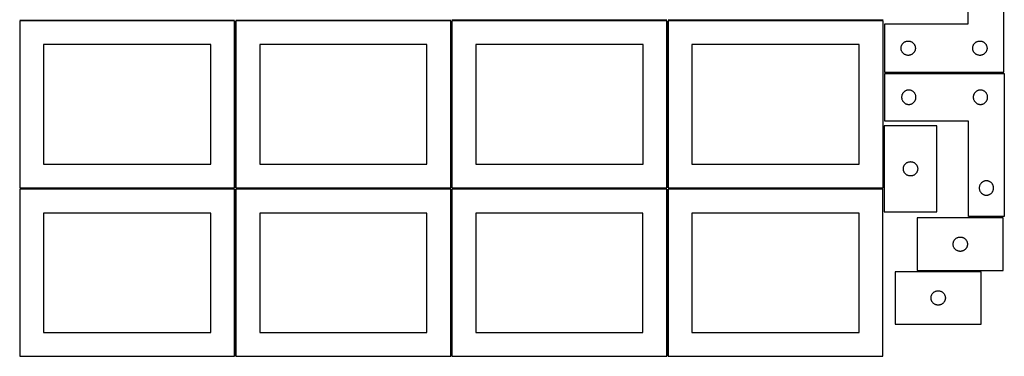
# Model space of a CAD drawing. Header units: millimetres. Extents: x 7 to 1243, y 7 to 2493.
# Tile 1 of 20: x 7 to 1243, y 7 to 429. Entities that reach past the tile are written whole.
import ezdxf

# ---------------------------------------------------------------- set-up
doc = ezdxf.new("R2010")
doc.units = ezdxf.units.MM
doc.layers.add('COMMON', color=5, linetype='CONTINUOUS', true_color=0x0000ff)
doc.layers.add('CUT', color=7, linetype='CONTINUOUS', true_color=0x000000)

msp = doc.modelspace()

# ---------------------------------------------------------------- linework, layer by layer
at = {"layer": 'COMMON'}
for p, q in [((6.541899, 428.791931), (276.541899, 428.791931)), ((277.291899, 428.041931), (277.291899, 218.041931)), ((278.0419, 428.791931), (548.0419, 428.791931)), ((548.7919, 428.041931), (548.7919, 218.041931)), ((819.541901, 428.791932), (549.541901, 428.791932)), ((820.291901, 428.041931), (820.291901, 218.041931)), ((1091.041902, 428.791932), (821.041902, 428.791932)), ((6.541899, 217.29193), (276.520965, 217.29193)), ((277.270965, 216.54193), (277.270965, 6.54193)), ((278.0419, 217.29193), (548.020966, 217.29193)), ((548.770966, 216.54193), (548.770966, 6.54193)), ((549.541901, 217.29193), (819.520967, 217.29193)), ((820.270967, 216.54193), (820.270967, 6.54193)), ((821.041902, 217.29193), (1091.020968, 217.29193))]:
    msp.add_line(p, q, dxfattribs=at)
at = {"layer": 'CUT'}
for p, q in [((1197.708853, 543.542848), (1197.708853, 423.542848)), ((1242.708853, 363.542848), (1242.708853, 543.542848)), ((276.541899, 428.041931), (6.541899, 428.041931)), ((6.541899, 428.041931), (6.541899, 218.041931)), ((276.541899, 218.041931), (276.541899, 428.041931)), ((548.0419, 428.041931), (278.0419, 428.041931)), ((278.0419, 428.041931), (278.0419, 218.041931)), ((548.0419, 218.041931), (548.0419, 428.041931)), ((819.541901, 428.041931), (549.541901, 428.041931)), ((549.541901, 428.041931), (549.541901, 218.041931)), ((819.541901, 218.041931), (819.541901, 428.041931)), ((1091.041902, 428.041931), (821.041902, 428.041931)), ((821.041902, 428.041931), (821.041902, 218.041931)), ((1091.041902, 218.041931), (1091.041902, 428.041931)), ((1197.708853, 423.542848), (1092.708853, 423.542848)), ((1092.708853, 423.542848), (1092.708853, 363.542848)), ((246.541899, 398.041931), (36.541899, 398.041931)), ((36.541899, 398.041931), (36.541899, 248.041931)), ((246.541899, 248.041931), (246.541899, 398.041931)), ((518.0419, 398.041931), (308.0419, 398.041931)), ((308.0419, 398.041931), (308.0419, 248.041931)), ((518.0419, 248.041931), (518.0419, 398.041931)), ((789.541901, 398.041931), (579.541901, 398.041931)), ((579.541901, 398.041931), (579.541901, 248.041931)), ((789.541901, 248.041931), (789.541901, 398.041931)), ((1061.041902, 398.041931), (851.041902, 398.041931)), ((851.041902, 398.041931), (851.041902, 248.041931)), ((1061.041902, 248.041931), (1061.041902, 398.041931)), ((1113.881786, 395.298661), (1114.015521, 395.87222)), ((1114.015521, 395.87222), (1114.186482, 396.435803)), ((1114.186482, 396.435803), (1114.393937, 396.986999)), ((1114.393937, 396.986999), (1114.636998, 397.523446)), ((1114.636998, 397.523446), (1114.914624, 398.042848)), ((1114.914624, 398.042848), (1115.225627, 398.54298)), ((1115.225627, 398.54298), (1115.568673, 399.021701)), ((1115.568673, 399.021701), (1115.942295, 399.476961)), ((1115.942295, 399.476961), (1116.344892, 399.906809)), ((1116.344892, 399.906809), (1116.774741, 400.309407)), ((1116.774741, 400.309407), (1117.23, 400.683028)), ((1117.23, 400.683028), (1117.708721, 401.026075)), ((1117.708721, 401.026075), (1118.208853, 401.337077)), ((1118.208853, 401.337077), (1118.728255, 401.614703)), ((1118.728255, 401.614703), (1119.264702, 401.857764)), ((1119.264702, 401.857764), (1119.815898, 402.065219)), ((1119.815898, 402.065219), (1120.379482, 402.236181)), ((1120.379482, 402.236181), (1120.95304, 402.369916)), ((1120.95304, 402.369916), (1121.534117, 402.465852)), ((1121.534117, 402.465852), (1122.120225, 402.523579)), ((1122.120225, 402.523579), (1122.708853, 402.542848)), ((1122.708853, 402.542848), (1123.297481, 402.523579)), ((1123.297481, 402.523579), (1123.883589, 402.465852)), ((1123.883589, 402.465852), (1124.464666, 402.369916)), ((1124.464666, 402.369916), (1125.038224, 402.236181)), ((1125.038224, 402.236181), (1125.601808, 402.065219)), ((1125.601808, 402.065219), (1126.153004, 401.857764)), ((1126.153004, 401.857764), (1126.689451, 401.614703)), ((1126.689451, 401.614703), (1127.208853, 401.337077)), ((1127.208853, 401.337077), (1127.708985, 401.026075)), ((1127.708985, 401.026075), (1128.187706, 400.683028)), ((1128.187706, 400.683028), (1128.642965, 400.309407)), ((1128.642965, 400.309407), (1129.072814, 399.906809)), ((1129.072814, 399.906809), (1129.475411, 399.476961)), ((1129.475411, 399.476961), (1129.849033, 399.021701)), ((1129.849033, 399.021701), (1130.19208, 398.54298)), ((1130.19208, 398.54298), (1130.503082, 398.042848)), ((1130.503082, 398.042848), (1130.780708, 397.523446)), ((1130.780708, 397.523446), (1131.023769, 396.986999)), ((1131.023769, 396.986999), (1131.231224, 396.435803)), ((1131.231224, 396.435803), (1131.402186, 395.87222)), ((1131.402186, 395.87222), (1131.535921, 395.298661)), ((1203.881786, 395.298661), (1204.015521, 395.87222)), ((1204.015521, 395.87222), (1204.186482, 396.435803)), ((1204.186482, 396.435803), (1204.393937, 396.986999)), ((1204.393937, 396.986999), (1204.636998, 397.523446)), ((1204.636998, 397.523446), (1204.914624, 398.042848)), ((1204.914624, 398.042848), (1205.225627, 398.54298)), ((1205.225627, 398.54298), (1205.568673, 399.021701)), ((1205.568673, 399.021701), (1205.942295, 399.476961)), ((1205.942295, 399.476961), (1206.344892, 399.906809)), ((1206.344892, 399.906809), (1206.774741, 400.309407)), ((1206.774741, 400.309407), (1207.23, 400.683028)), ((1207.23, 400.683028), (1207.708721, 401.026075)), ((1207.708721, 401.026075), (1208.208853, 401.337077)), ((1208.208853, 401.337077), (1208.728255, 401.614703)), ((1208.728255, 401.614703), (1209.264702, 401.857764)), ((1209.264702, 401.857764), (1209.815898, 402.065219)), ((1209.815898, 402.065219), (1210.379482, 402.236181)), ((1210.379482, 402.236181), (1210.95304, 402.369916)), ((1210.95304, 402.369916), (1211.534117, 402.465852)), ((1211.534117, 402.465852), (1212.120225, 402.523579)), ((1212.120225, 402.523579), (1212.708853, 402.542848)), ((1212.708853, 402.542848), (1213.297481, 402.523579)), ((1213.297481, 402.523579), (1213.883589, 402.465852)), ((1213.883589, 402.465852), (1214.464666, 402.369916)), ((1214.464666, 402.369916), (1215.038224, 402.236181)), ((1215.038224, 402.236181), (1215.601808, 402.065219)), ((1215.601808, 402.065219), (1216.153004, 401.857764)), ((1216.153004, 401.857764), (1216.689451, 401.614703)), ((1216.689451, 401.614703), (1217.208853, 401.337077)), ((1217.208853, 401.337077), (1217.708985, 401.026075)), ((1217.708985, 401.026075), (1218.187706, 400.683028)), ((1218.187706, 400.683028), (1218.642965, 400.309407)), ((1218.642965, 400.309407), (1219.072814, 399.906809)), ((1219.072814, 399.906809), (1219.475411, 399.476961)), ((1219.475411, 399.476961), (1219.849033, 399.021701)), ((1219.849033, 399.021701), (1220.19208, 398.54298)), ((1220.19208, 398.54298), (1220.503082, 398.042848)), ((1220.503082, 398.042848), (1220.780708, 397.523446)), ((1220.780708, 397.523446), (1221.023769, 396.986999)), ((1221.023769, 396.986999), (1221.231224, 396.435803)), ((1221.231224, 396.435803), (1221.402186, 395.87222)), ((1221.402186, 395.87222), (1221.535921, 395.298661)), ((1113.708853, 393.542848), (1113.728123, 394.131476)), ((1113.728123, 392.95422), (1113.708853, 393.542848)), ((1113.728123, 394.131476), (1113.785849, 394.717584)), ((1113.785849, 392.368113), (1113.728123, 392.95422)), ((1113.785849, 394.717584), (1113.881786, 395.298661)), ((1113.881786, 391.787035), (1113.785849, 392.368113)), ((1114.015521, 391.213477), (1113.881786, 391.787035)), ((1114.186482, 390.649893), (1114.015521, 391.213477)), ((1114.393937, 390.098697), (1114.186482, 390.649893)), ((1114.636998, 389.56225), (1114.393937, 390.098697)), ((1114.914624, 389.042848), (1114.636998, 389.56225)), ((1115.225627, 388.542716), (1114.914624, 389.042848)), ((1115.568673, 388.063995), (1115.225627, 388.542716)), ((1115.942295, 387.608736), (1115.568673, 388.063995)), ((1116.344892, 387.178887), (1115.942295, 387.608736)), ((1116.774741, 386.77629), (1116.344892, 387.178887)), ((1117.23, 386.402668), (1116.774741, 386.77629)), ((1117.708721, 386.059622), (1117.23, 386.402668)), ((1118.208853, 385.74862), (1117.708721, 386.059622)), ((1118.728255, 385.470994), (1118.208853, 385.74862)), ((1119.264702, 385.227932), (1118.728255, 385.470994)), ((1119.815898, 385.020477), (1119.264702, 385.227932)), ((1120.379482, 384.849516), (1119.815898, 385.020477)), ((1120.95304, 384.715781), (1120.379482, 384.849516)), ((1121.534117, 384.619845), (1120.95304, 384.715781)), ((1122.120225, 384.562118), (1121.534117, 384.619845)), ((1122.708853, 384.542848), (1122.120225, 384.562118)), ((1123.297481, 384.562118), (1122.708853, 384.542848)), ((1123.883589, 384.619845), (1123.297481, 384.562118)), ((1124.464666, 384.715781), (1123.883589, 384.619845)), ((1125.038224, 384.849516), (1124.464666, 384.715781)), ((1125.601808, 385.020477), (1125.038224, 384.849516)), ((1126.153004, 385.227932), (1125.601808, 385.020477)), ((1126.689451, 385.470994), (1126.153004, 385.227932)), ((1127.208853, 385.74862), (1126.689451, 385.470994)), ((1127.708985, 386.059622), (1127.208853, 385.74862)), ((1128.187706, 386.402668), (1127.708985, 386.059622)), ((1128.642965, 386.77629), (1128.187706, 386.402668)), ((1129.072814, 387.178887), (1128.642965, 386.77629)), ((1129.475411, 387.608736), (1129.072814, 387.178887)), ((1129.849033, 388.063995), (1129.475411, 387.608736)), ((1130.19208, 388.542716), (1129.849033, 388.063995)), ((1130.503082, 389.042848), (1130.19208, 388.542716)), ((1130.780708, 389.56225), (1130.503082, 389.042848)), ((1131.023769, 390.098697), (1130.780708, 389.56225)), ((1131.231224, 390.649893), (1131.023769, 390.098697)), ((1131.402186, 391.213477), (1131.231224, 390.649893)), ((1131.535921, 391.787035), (1131.402186, 391.213477)), ((1131.535921, 395.298661), (1131.631857, 394.717584)), ((1131.631857, 392.368113), (1131.535921, 391.787035)), ((1131.631857, 394.717584), (1131.689583, 394.131476)), ((1131.689583, 392.95422), (1131.631857, 392.368113)), ((1131.689583, 394.131476), (1131.708853, 393.542848)), ((1131.708853, 393.542848), (1131.689583, 392.95422)), ((1203.708853, 393.542848), (1203.728123, 394.131476)), ((1203.728123, 392.95422), (1203.708853, 393.542848)), ((1203.728123, 394.131476), (1203.785849, 394.717584)), ((1203.785849, 392.368113), (1203.728123, 392.95422)), ((1203.785849, 394.717584), (1203.881786, 395.298661)), ((1203.881786, 391.787035), (1203.785849, 392.368113)), ((1204.015521, 391.213477), (1203.881786, 391.787035)), ((1204.186482, 390.649893), (1204.015521, 391.213477)), ((1204.393937, 390.098697), (1204.186482, 390.649893)), ((1204.636998, 389.56225), (1204.393937, 390.098697)), ((1204.914624, 389.042848), (1204.636998, 389.56225)), ((1205.225627, 388.542716), (1204.914624, 389.042848)), ((1205.568673, 388.063995), (1205.225627, 388.542716)), ((1205.942295, 387.608736), (1205.568673, 388.063995)), ((1206.344892, 387.178887), (1205.942295, 387.608736)), ((1206.774741, 386.77629), (1206.344892, 387.178887)), ((1207.23, 386.402668), (1206.774741, 386.77629)), ((1207.708721, 386.059622), (1207.23, 386.402668)), ((1208.208853, 385.74862), (1207.708721, 386.059622)), ((1208.728255, 385.470994), (1208.208853, 385.74862)), ((1209.264702, 385.227932), (1208.728255, 385.470994)), ((1209.815898, 385.020477), (1209.264702, 385.227932)), ((1210.379482, 384.849516), (1209.815898, 385.020477)), ((1210.95304, 384.715781), (1210.379482, 384.849516)), ((1211.534117, 384.619845), (1210.95304, 384.715781)), ((1212.120225, 384.562118), (1211.534117, 384.619845)), ((1212.708853, 384.542848), (1212.120225, 384.562118)), ((1213.297481, 384.562118), (1212.708853, 384.542848)), ((1213.883589, 384.619845), (1213.297481, 384.562118)), ((1214.464666, 384.715781), (1213.883589, 384.619845)), ((1215.038224, 384.849516), (1214.464666, 384.715781)), ((1215.601808, 385.020477), (1215.038224, 384.849516)), ((1216.153004, 385.227932), (1215.601808, 385.020477)), ((1216.689451, 385.470994), (1216.153004, 385.227932)), ((1217.208853, 385.74862), (1216.689451, 385.470994)), ((1217.708985, 386.059622), (1217.208853, 385.74862)), ((1218.187706, 386.402668), (1217.708985, 386.059622)), ((1218.642965, 386.77629), (1218.187706, 386.402668)), ((1219.072814, 387.178887), (1218.642965, 386.77629)), ((1219.475411, 387.608736), (1219.072814, 387.178887)), ((1219.849033, 388.063995), (1219.475411, 387.608736)), ((1220.19208, 388.542716), (1219.849033, 388.063995)), ((1220.503082, 389.042848), (1220.19208, 388.542716)), ((1220.780708, 389.56225), (1220.503082, 389.042848)), ((1221.023769, 390.098697), (1220.780708, 389.56225)), ((1221.231224, 390.649893), (1221.023769, 390.098697)), ((1221.402186, 391.213477), (1221.231224, 390.649893)), ((1221.535921, 391.787035), (1221.402186, 391.213477)), ((1221.535921, 395.298661), (1221.631857, 394.717584)), ((1221.631857, 392.368113), (1221.535921, 391.787035)), ((1221.631857, 394.717584), (1221.689583, 394.131476)), ((1221.689583, 392.95422), (1221.631857, 392.368113)), ((1221.689583, 394.131476), (1221.708853, 393.542848)), ((1221.708853, 393.542848), (1221.689583, 392.95422)), ((1092.708853, 363.542848), (1242.708853, 363.542848)), ((1093.409924, 301.946997), (1093.409924, 361.946997)), ((1093.409924, 361.946997), (1243.409924, 361.946997)), ((1243.409924, 361.946997), (1243.409924, 181.946997)), ((1114.716592, 334.276369), (1114.582856, 333.70281)), ((1114.887553, 334.839953), (1114.716592, 334.276369)), ((1115.095008, 335.391148), (1114.887553, 334.839953)), ((1115.338069, 335.927596), (1115.095008, 335.391148)), ((1115.615695, 336.446997), (1115.338069, 335.927596)), ((1115.926697, 336.94713), (1115.615695, 336.446997)), ((1116.269744, 337.42585), (1115.926697, 336.94713)), ((1116.643366, 337.88111), (1116.269744, 337.42585)), ((1117.045963, 338.310958), (1116.643366, 337.88111)), ((1117.475812, 338.713556), (1117.045963, 338.310958)), ((1117.931071, 339.087177), (1117.475812, 338.713556)), ((1118.409792, 339.430224), (1117.931071, 339.087177)), ((1118.909924, 339.741226), (1118.409792, 339.430224)), ((1119.429326, 340.018852), (1118.909924, 339.741226)), ((1119.965773, 340.261913), (1119.429326, 340.018852)), ((1120.516969, 340.469369), (1119.965773, 340.261913)), ((1121.080553, 340.64033), (1120.516969, 340.469369)), ((1121.654111, 340.774065), (1121.080553, 340.64033)), ((1122.235188, 340.870001), (1121.654111, 340.774065)), ((1122.821296, 340.927728), (1122.235188, 340.870001)), ((1123.409924, 340.946997), (1122.821296, 340.927728)), ((1123.998552, 340.927728), (1123.409924, 340.946997)), ((1124.58466, 340.870001), (1123.998552, 340.927728)), ((1125.165737, 340.774065), (1124.58466, 340.870001)), ((1125.739295, 340.64033), (1125.165737, 340.774065)), ((1126.302879, 340.469369), (1125.739295, 340.64033)), ((1126.854075, 340.261913), (1126.302879, 340.469369)), ((1127.390522, 340.018852), (1126.854075, 340.261913)), ((1127.909924, 339.741226), (1127.390522, 340.018852)), ((1128.410056, 339.430224), (1127.909924, 339.741226)), ((1128.888777, 339.087177), (1128.410056, 339.430224)), ((1129.344036, 338.713556), (1128.888777, 339.087177)), ((1129.773885, 338.310958), (1129.344036, 338.713556)), ((1130.176482, 337.88111), (1129.773885, 338.310958)), ((1130.550104, 337.42585), (1130.176482, 337.88111)), ((1130.893151, 336.94713), (1130.550104, 337.42585)), ((1131.204153, 336.446997), (1130.893151, 336.94713)), ((1131.481779, 335.927596), (1131.204153, 336.446997)), ((1131.72484, 335.391148), (1131.481779, 335.927596)), ((1131.932295, 334.839953), (1131.72484, 335.391148)), ((1132.103256, 334.276369), (1131.932295, 334.839953)), ((1132.236992, 333.70281), (1132.103256, 334.276369)), ((1204.716592, 334.276369), (1204.582856, 333.70281)), ((1204.887553, 334.839953), (1204.716592, 334.276369)), ((1205.095008, 335.391148), (1204.887553, 334.839953)), ((1205.338069, 335.927596), (1205.095008, 335.391148)), ((1205.615695, 336.446997), (1205.338069, 335.927596)), ((1205.926697, 336.94713), (1205.615695, 336.446997)), ((1206.269744, 337.42585), (1205.926697, 336.94713)), ((1206.643366, 337.88111), (1206.269744, 337.42585)), ((1207.045963, 338.310958), (1206.643366, 337.88111)), ((1207.475812, 338.713556), (1207.045963, 338.310958)), ((1207.931071, 339.087177), (1207.475812, 338.713556)), ((1208.409792, 339.430224), (1207.931071, 339.087177)), ((1208.909924, 339.741226), (1208.409792, 339.430224)), ((1209.429326, 340.018852), (1208.909924, 339.741226)), ((1209.965773, 340.261913), (1209.429326, 340.018852)), ((1210.516969, 340.469369), (1209.965773, 340.261913)), ((1211.080553, 340.64033), (1210.516969, 340.469369)), ((1211.654111, 340.774065), (1211.080553, 340.64033)), ((1212.235188, 340.870001), (1211.654111, 340.774065)), ((1212.821296, 340.927728), (1212.235188, 340.870001)), ((1213.409924, 340.946997), (1212.821296, 340.927728)), ((1213.998552, 340.927728), (1213.409924, 340.946997)), ((1214.58466, 340.870001), (1213.998552, 340.927728)), ((1215.165737, 340.774065), (1214.58466, 340.870001)), ((1215.739295, 340.64033), (1215.165737, 340.774065)), ((1216.302879, 340.469369), (1215.739295, 340.64033)), ((1216.854075, 340.261913), (1216.302879, 340.469369)), ((1217.390522, 340.018852), (1216.854075, 340.261913)), ((1217.909924, 339.741226), (1217.390522, 340.018852)), ((1218.410056, 339.430224), (1217.909924, 339.741226)), ((1218.888777, 339.087177), (1218.410056, 339.430224)), ((1219.344036, 338.713556), (1218.888777, 339.087177)), ((1219.773885, 338.310958), (1219.344036, 338.713556)), ((1220.176482, 337.88111), (1219.773885, 338.310958)), ((1220.550104, 337.42585), (1220.176482, 337.88111)), ((1220.893151, 336.94713), (1220.550104, 337.42585)), ((1221.204153, 336.446997), (1220.893151, 336.94713)), ((1221.481779, 335.927596), (1221.204153, 336.446997)), ((1221.72484, 335.391148), (1221.481779, 335.927596)), ((1221.932295, 334.839953), (1221.72484, 335.391148)), ((1222.103256, 334.276369), (1221.932295, 334.839953)), ((1222.236992, 333.70281), (1222.103256, 334.276369)), ((1114.429194, 332.535626), (1114.409924, 331.946997)), ((1114.409924, 331.946997), (1114.429194, 331.358369)), ((1114.48692, 333.121733), (1114.429194, 332.535626)), ((1114.429194, 331.358369), (1114.48692, 330.772262)), ((1114.582856, 333.70281), (1114.48692, 333.121733)), ((1114.48692, 330.772262), (1114.582856, 330.191185)), ((1114.582856, 330.191185), (1114.716592, 329.617626)), ((1114.716592, 329.617626), (1114.887553, 329.054042)), ((1114.887553, 329.054042), (1115.095008, 328.502847)), ((1115.095008, 328.502847), (1115.338069, 327.966399)), ((1115.338069, 327.966399), (1115.615695, 327.446997)), ((1115.615695, 327.446997), (1115.926697, 326.946865)), ((1115.926697, 326.946865), (1116.269744, 326.468145)), ((1116.269744, 326.468145), (1116.643366, 326.012885)), ((1116.643366, 326.012885), (1117.045963, 325.583036)), ((1117.045963, 325.583036), (1117.475812, 325.180439)), ((1117.475812, 325.180439), (1117.931071, 324.806817)), ((1117.931071, 324.806817), (1118.409792, 324.463771)), ((1118.409792, 324.463771), (1118.909924, 324.152769)), ((1118.909924, 324.152769), (1119.429326, 323.875143)), ((1119.429326, 323.875143), (1119.965773, 323.632082)), ((1119.965773, 323.632082), (1120.516969, 323.424626)), ((1120.516969, 323.424626), (1121.080553, 323.253665)), ((1121.080553, 323.253665), (1121.654111, 323.11993)), ((1121.654111, 323.11993), (1122.235188, 323.023994)), ((1122.235188, 323.023994), (1122.821296, 322.966267)), ((1122.821296, 322.966267), (1123.409924, 322.946997)), ((1123.409924, 322.946997), (1123.998552, 322.966267)), ((1123.998552, 322.966267), (1124.58466, 323.023994)), ((1124.58466, 323.023994), (1125.165737, 323.11993)), ((1125.165737, 323.11993), (1125.739295, 323.253665)), ((1125.739295, 323.253665), (1126.302879, 323.424626)), ((1126.302879, 323.424626), (1126.854075, 323.632082)), ((1126.854075, 323.632082), (1127.390522, 323.875143)), ((1127.390522, 323.875143), (1127.909924, 324.152769)), ((1127.909924, 324.152769), (1128.410056, 324.463771)), ((1128.410056, 324.463771), (1128.888777, 324.806817)), ((1128.888777, 324.806817), (1129.344036, 325.180439)), ((1129.344036, 325.180439), (1129.773885, 325.583036)), ((1129.773885, 325.583036), (1130.176482, 326.012885)), ((1130.176482, 326.012885), (1130.550104, 326.468145)), ((1130.550104, 326.468145), (1130.893151, 326.946865)), ((1130.893151, 326.946865), (1131.204153, 327.446997)), ((1131.204153, 327.446997), (1131.481779, 327.966399)), ((1131.481779, 327.966399), (1131.72484, 328.502847)), ((1131.72484, 328.502847), (1131.932295, 329.054042)), ((1131.932295, 329.054042), (1132.103256, 329.617626)), ((1132.103256, 329.617626), (1132.236992, 330.191185)), ((1132.332928, 333.121733), (1132.236992, 333.70281)), ((1132.236992, 330.191185), (1132.332928, 330.772262)), ((1132.390654, 332.535626), (1132.332928, 333.121733)), ((1132.332928, 330.772262), (1132.390654, 331.358369)), ((1132.409924, 331.946997), (1132.390654, 332.535626)), ((1132.390654, 331.358369), (1132.409924, 331.946997)), ((1204.429194, 332.535626), (1204.409924, 331.946997)), ((1204.409924, 331.946997), (1204.429194, 331.358369)), ((1204.48692, 333.121733), (1204.429194, 332.535626)), ((1204.429194, 331.358369), (1204.48692, 330.772262)), ((1204.582856, 333.70281), (1204.48692, 333.121733)), ((1204.48692, 330.772262), (1204.582856, 330.191185)), ((1204.582856, 330.191185), (1204.716592, 329.617626)), ((1204.716592, 329.617626), (1204.887553, 329.054042)), ((1204.887553, 329.054042), (1205.095008, 328.502847)), ((1205.095008, 328.502847), (1205.338069, 327.966399)), ((1205.338069, 327.966399), (1205.615695, 327.446997)), ((1205.615695, 327.446997), (1205.926697, 326.946865)), ((1205.926697, 326.946865), (1206.269744, 326.468145)), ((1206.269744, 326.468145), (1206.643366, 326.012885)), ((1206.643366, 326.012885), (1207.045963, 325.583036)), ((1207.045963, 325.583036), (1207.475812, 325.180439)), ((1207.475812, 325.180439), (1207.931071, 324.806817)), ((1207.931071, 324.806817), (1208.409792, 324.463771)), ((1208.409792, 324.463771), (1208.909924, 324.152769)), ((1208.909924, 324.152769), (1209.429326, 323.875143)), ((1209.429326, 323.875143), (1209.965773, 323.632082)), ((1209.965773, 323.632082), (1210.516969, 323.424626)), ((1210.516969, 323.424626), (1211.080553, 323.253665)), ((1211.080553, 323.253665), (1211.654111, 323.11993)), ((1211.654111, 323.11993), (1212.235188, 323.023994)), ((1212.235188, 323.023994), (1212.821296, 322.966267)), ((1212.821296, 322.966267), (1213.409924, 322.946997)), ((1213.409924, 322.946997), (1213.998552, 322.966267)), ((1213.998552, 322.966267), (1214.58466, 323.023994)), ((1214.58466, 323.023994), (1215.165737, 323.11993)), ((1215.165737, 323.11993), (1215.739295, 323.253665)), ((1215.739295, 323.253665), (1216.302879, 323.424626)), ((1216.302879, 323.424626), (1216.854075, 323.632082)), ((1216.854075, 323.632082), (1217.390522, 323.875143)), ((1217.390522, 323.875143), (1217.909924, 324.152769)), ((1217.909924, 324.152769), (1218.410056, 324.463771)), ((1218.410056, 324.463771), (1218.888777, 324.806817)), ((1218.888777, 324.806817), (1219.344036, 325.180439)), ((1219.344036, 325.180439), (1219.773885, 325.583036)), ((1219.773885, 325.583036), (1220.176482, 326.012885)), ((1220.176482, 326.012885), (1220.550104, 326.468145)), ((1220.550104, 326.468145), (1220.893151, 326.946865)), ((1220.893151, 326.946865), (1221.204153, 327.446997)), ((1221.204153, 327.446997), (1221.481779, 327.966399)), ((1221.481779, 327.966399), (1221.72484, 328.502847)), ((1221.72484, 328.502847), (1221.932295, 329.054042)), ((1221.932295, 329.054042), (1222.103256, 329.617626)), ((1222.103256, 329.617626), (1222.236992, 330.191185)), ((1222.332928, 333.121733), (1222.236992, 333.70281)), ((1222.236992, 330.191185), (1222.332928, 330.772262)), ((1222.390654, 332.535626), (1222.332928, 333.121733)), ((1222.332928, 330.772262), (1222.390654, 331.358369)), ((1222.409924, 331.946997), (1222.390654, 332.535626)), ((1222.390654, 331.358369), (1222.409924, 331.946997)), ((1198.409924, 301.946997), (1093.409924, 301.946997)), ((1198.409924, 181.946997), (1198.409924, 301.946997)), ((1158.604735, 296.041933), (1092.604735, 296.041933)), ((1092.604735, 296.041933), (1092.604735, 188.041933)), ((1158.604735, 188.041933), (1158.604735, 296.041933)), ((36.541899, 248.041931), (246.541899, 248.041931)), ((308.0419, 248.041931), (518.0419, 248.041931)), ((579.541901, 248.041931), (789.541901, 248.041931)), ((851.041902, 248.041931), (1061.041902, 248.041931)), ((1118.121508, 247.042065), (1118.464555, 247.520786)), ((1118.464555, 247.520786), (1118.838176, 247.976045)), ((1118.838176, 247.976045), (1119.240774, 248.405894)), ((1119.240774, 248.405894), (1119.670622, 248.808491)), ((1119.670622, 248.808491), (1120.125882, 249.182113)), ((1120.125882, 249.182113), (1120.604603, 249.525159)), ((1120.604603, 249.525159), (1121.104735, 249.836161)), ((1121.104735, 249.836161), (1121.624137, 250.113787)), ((1121.624137, 250.113787), (1122.160584, 250.356849)), ((1122.160584, 250.356849), (1122.71178, 250.564304)), ((1122.71178, 250.564304), (1123.275363, 250.735265)), ((1123.275363, 250.735265), (1123.848922, 250.869)), ((1123.848922, 250.869), (1124.429999, 250.964937)), ((1124.429999, 250.964937), (1125.016107, 251.022663)), ((1125.016107, 251.022663), (1125.604735, 251.041933)), ((1125.604735, 251.041933), (1126.193363, 251.022663)), ((1126.193363, 251.022663), (1126.77947, 250.964937)), ((1126.77947, 250.964937), (1127.360548, 250.869)), ((1127.360548, 250.869), (1127.934106, 250.735265)), ((1127.934106, 250.735265), (1128.49769, 250.564304)), ((1128.49769, 250.564304), (1129.048886, 250.356849)), ((1129.048886, 250.356849), (1129.585333, 250.113787)), ((1129.585333, 250.113787), (1130.104735, 249.836161)), ((1130.104735, 249.836161), (1130.604867, 249.525159)), ((1130.604867, 249.525159), (1131.083588, 249.182113)), ((1131.083588, 249.182113), (1131.538847, 248.808491)), ((1131.538847, 248.808491), (1131.968696, 248.405894)), ((1131.968696, 248.405894), (1132.371293, 247.976045)), ((1132.371293, 247.976045), (1132.744915, 247.520786)), ((1132.744915, 247.520786), (1133.087961, 247.042065)), ((1116.604735, 242.041933), (1116.624004, 242.630561)), ((1116.624004, 241.453305), (1116.604735, 242.041933)), ((1116.624004, 242.630561), (1116.681731, 243.216668)), ((1116.681731, 240.867197), (1116.624004, 241.453305)), ((1116.681731, 243.216668), (1116.777667, 243.797746)), ((1116.777667, 240.28612), (1116.681731, 240.867197)), ((1116.777667, 243.797746), (1116.911402, 244.371304)), ((1116.911402, 239.712561), (1116.777667, 240.28612)), ((1116.911402, 244.371304), (1117.082364, 244.934888)), ((1117.082364, 239.148978), (1116.911402, 239.712561)), ((1117.082364, 244.934888), (1117.289819, 245.486084)), ((1117.289819, 238.597782), (1117.082364, 239.148978)), ((1117.289819, 245.486084), (1117.53288, 246.022531)), ((1117.53288, 238.061335), (1117.289819, 238.597782)), ((1117.53288, 246.022531), (1117.810506, 246.541933)), ((1117.810506, 237.541933), (1117.53288, 238.061335)), ((1117.810506, 246.541933), (1118.121508, 247.042065)), ((1118.121508, 237.041801), (1117.810506, 237.541933)), ((1118.464555, 236.56308), (1118.121508, 237.041801)), ((1118.838176, 236.10782), (1118.464555, 236.56308)), ((1119.240774, 235.677972), (1118.838176, 236.10782)), ((1119.670622, 235.275374), (1119.240774, 235.677972)), ((1120.125882, 234.901753), (1119.670622, 235.275374)), ((1131.538847, 235.275374), (1131.083588, 234.901753)), ((1131.968696, 235.677972), (1131.538847, 235.275374)), ((1132.371293, 236.10782), (1131.968696, 235.677972)), ((1132.744915, 236.56308), (1132.371293, 236.10782)), ((1133.087961, 237.041801), (1132.744915, 236.56308)), ((1133.087961, 247.042065), (1133.398963, 246.541933)), ((1133.398963, 237.541933), (1133.087961, 237.041801)), ((1133.398963, 246.541933), (1133.676589, 246.022531)), ((1133.676589, 238.061335), (1133.398963, 237.541933)), ((1133.676589, 246.022531), (1133.919651, 245.486084)), ((1133.919651, 238.597782), (1133.676589, 238.061335)), ((1133.919651, 245.486084), (1134.127106, 244.934888)), ((1134.127106, 239.148978), (1133.919651, 238.597782)), ((1134.127106, 244.934888), (1134.298067, 244.371304)), ((1134.298067, 239.712561), (1134.127106, 239.148978)), ((1134.298067, 244.371304), (1134.431802, 243.797746)), ((1134.431802, 240.28612), (1134.298067, 239.712561)), ((1134.431802, 243.797746), (1134.527738, 243.216668)), ((1134.527738, 240.867197), (1134.431802, 240.28612)), ((1134.527738, 243.216668), (1134.585465, 242.630561)), ((1134.585465, 241.453305), (1134.527738, 240.867197)), ((1134.585465, 242.630561), (1134.604735, 242.041933)), ((1134.604735, 242.041933), (1134.585465, 241.453305)), ((1120.604603, 234.558706), (1120.125882, 234.901753)), ((1121.104735, 234.247704), (1120.604603, 234.558706)), ((1121.624137, 233.970078), (1121.104735, 234.247704)), ((1122.160584, 233.727017), (1121.624137, 233.970078)), ((1122.71178, 233.519562), (1122.160584, 233.727017)), ((1123.275363, 233.3486), (1122.71178, 233.519562)), ((1123.848922, 233.214865), (1123.275363, 233.3486)), ((1124.429999, 233.118929), (1123.848922, 233.214865)), ((1125.016107, 233.061202), (1124.429999, 233.118929)), ((1125.604735, 233.041933), (1125.016107, 233.061202)), ((1126.193363, 233.061202), (1125.604735, 233.041933)), ((1126.77947, 233.118929), (1126.193363, 233.061202)), ((1127.360548, 233.214865), (1126.77947, 233.118929)), ((1127.934106, 233.3486), (1127.360548, 233.214865)), ((1128.49769, 233.519562), (1127.934106, 233.3486)), ((1129.048886, 233.727017), (1128.49769, 233.519562)), ((1129.585333, 233.970078), (1129.048886, 233.727017)), ((1130.104735, 234.247704), (1129.585333, 233.970078)), ((1130.604867, 234.558706), (1130.104735, 234.247704)), ((1131.083588, 234.901753), (1130.604867, 234.558706)), ((1213.426697, 222.94713), (1213.115695, 222.446997)), ((1213.769744, 223.42585), (1213.426697, 222.94713)), ((1214.143366, 223.88111), (1213.769744, 223.42585)), ((1214.545963, 224.310958), (1214.143366, 223.88111)), ((1214.975812, 224.713556), (1214.545963, 224.310958)), ((1215.431071, 225.087177), (1214.975812, 224.713556)), ((1215.909792, 225.430224), (1215.431071, 225.087177)), ((1216.409924, 225.741226), (1215.909792, 225.430224)), ((1216.929326, 226.018852), (1216.409924, 225.741226)), ((1217.465773, 226.261913), (1216.929326, 226.018852)), ((1218.016969, 226.469369), (1217.465773, 226.261913)), ((1218.580553, 226.64033), (1218.016969, 226.469369)), ((1219.154111, 226.774065), (1218.580553, 226.64033)), ((1219.735188, 226.870001), (1219.154111, 226.774065)), ((1220.321296, 226.927728), (1219.735188, 226.870001)), ((1220.909924, 226.946997), (1220.321296, 226.927728)), ((1221.498552, 226.927728), (1220.909924, 226.946997)), ((1222.08466, 226.870001), (1221.498552, 226.927728)), ((1222.665737, 226.774065), (1222.08466, 226.870001)), ((1223.239295, 226.64033), (1222.665737, 226.774065)), ((1223.802879, 226.469369), (1223.239295, 226.64033)), ((1224.354075, 226.261913), (1223.802879, 226.469369)), ((1224.890522, 226.018852), (1224.354075, 226.261913)), ((1225.409924, 225.741226), (1224.890522, 226.018852)), ((1225.910056, 225.430224), (1225.409924, 225.741226)), ((1226.388777, 225.087177), (1225.910056, 225.430224)), ((1226.844036, 224.713556), (1226.388777, 225.087177)), ((1227.273885, 224.310958), (1226.844036, 224.713556)), ((1227.676482, 223.88111), (1227.273885, 224.310958)), ((1228.050104, 223.42585), (1227.676482, 223.88111)), ((1228.393151, 222.94713), (1228.050104, 223.42585)), ((1228.704153, 222.446997), (1228.393151, 222.94713)), ((276.520965, 216.54193), (6.520965, 216.54193)), ((6.520965, 216.54193), (6.520965, 6.54193)), ((6.541899, 218.041931), (276.541899, 218.041931)), ((276.520965, 6.54193), (276.520965, 216.54193)), ((548.020966, 216.54193), (278.020966, 216.54193)), ((278.020966, 216.54193), (278.020966, 6.54193)), ((278.0419, 218.041931), (548.0419, 218.041931)), ((548.020966, 6.54193), (548.020966, 216.54193)), ((819.520967, 216.54193), (549.520967, 216.54193)), ((549.520967, 216.54193), (549.520967, 6.54193)), ((549.541901, 218.041931), (819.541901, 218.041931)), ((819.520967, 6.54193), (819.520967, 216.54193)), ((1091.020968, 216.54193), (821.020968, 216.54193)), ((821.020968, 216.54193), (821.020968, 6.54193)), ((821.041902, 218.041931), (1091.041902, 218.041931)), ((1091.020968, 6.54193), (1091.020968, 216.54193)), ((1211.929194, 218.535626), (1211.909924, 217.946997)), ((1211.909924, 217.946997), (1211.929194, 217.358369)), ((1211.98692, 219.121733), (1211.929194, 218.535626)), ((1211.929194, 217.358369), (1211.98692, 216.772262)), ((1212.082856, 219.70281), (1211.98692, 219.121733)), ((1211.98692, 216.772262), (1212.082856, 216.191185)), ((1212.216592, 220.276369), (1212.082856, 219.70281)), ((1212.082856, 216.191185), (1212.216592, 215.617626)), ((1212.387553, 220.839953), (1212.216592, 220.276369)), ((1212.216592, 215.617626), (1212.387553, 215.054042)), ((1212.595008, 221.391148), (1212.387553, 220.839953)), ((1212.387553, 215.054042), (1212.595008, 214.502847)), ((1212.838069, 221.927596), (1212.595008, 221.391148)), ((1212.595008, 214.502847), (1212.838069, 213.966399)), ((1213.115695, 222.446997), (1212.838069, 221.927596)), ((1212.838069, 213.966399), (1213.115695, 213.446997)), ((1213.115695, 213.446997), (1213.426697, 212.946865)), ((1213.426697, 212.946865), (1213.769744, 212.468145)), ((1213.769744, 212.468145), (1214.143366, 212.012885)), ((1214.143366, 212.012885), (1214.545963, 211.583036)), ((1214.545963, 211.583036), (1214.975812, 211.180439)), ((1214.975812, 211.180439), (1215.431071, 210.806817)), ((1215.431071, 210.806817), (1215.909792, 210.463771)), ((1215.909792, 210.463771), (1216.409924, 210.152769)), ((1225.409924, 210.152769), (1225.910056, 210.463771)), ((1225.910056, 210.463771), (1226.388777, 210.806817)), ((1226.388777, 210.806817), (1226.844036, 211.180439)), ((1226.844036, 211.180439), (1227.273885, 211.583036)), ((1227.273885, 211.583036), (1227.676482, 212.012885)), ((1227.676482, 212.012885), (1228.050104, 212.468145)), ((1228.050104, 212.468145), (1228.393151, 212.946865)), ((1228.393151, 212.946865), (1228.704153, 213.446997)), ((1228.981779, 221.927596), (1228.704153, 222.446997)), ((1228.704153, 213.446997), (1228.981779, 213.966399)), ((1229.22484, 221.391148), (1228.981779, 221.927596)), ((1228.981779, 213.966399), (1229.22484, 214.502847)), ((1229.432295, 220.839953), (1229.22484, 221.391148)), ((1229.22484, 214.502847), (1229.432295, 215.054042)), ((1229.603256, 220.276369), (1229.432295, 220.839953)), ((1229.432295, 215.054042), (1229.603256, 215.617626)), ((1229.736992, 219.70281), (1229.603256, 220.276369)), ((1229.603256, 215.617626), (1229.736992, 216.191185)), ((1229.832928, 219.121733), (1229.736992, 219.70281)), ((1229.736992, 216.191185), (1229.832928, 216.772262)), ((1229.890654, 218.535626), (1229.832928, 219.121733)), ((1229.832928, 216.772262), (1229.890654, 217.358369)), ((1229.909924, 217.946997), (1229.890654, 218.535626)), ((1229.890654, 217.358369), (1229.909924, 217.946997)), ((1216.409924, 210.152769), (1216.929326, 209.875143)), ((1216.929326, 209.875143), (1217.465773, 209.632082)), ((1217.465773, 209.632082), (1218.016969, 209.424626)), ((1218.016969, 209.424626), (1218.580553, 209.253665)), ((1218.580553, 209.253665), (1219.154111, 209.11993)), ((1219.154111, 209.11993), (1219.735188, 209.023994)), ((1219.735188, 209.023994), (1220.321296, 208.966267)), ((1220.321296, 208.966267), (1220.909924, 208.946997)), ((1220.909924, 208.946997), (1221.498552, 208.966267)), ((1221.498552, 208.966267), (1222.08466, 209.023994)), ((1222.08466, 209.023994), (1222.665737, 209.11993)), ((1222.665737, 209.11993), (1223.239295, 209.253665)), ((1223.239295, 209.253665), (1223.802879, 209.424626)), ((1223.802879, 209.424626), (1224.354075, 209.632082)), ((1224.354075, 209.632082), (1224.890522, 209.875143)), ((1224.890522, 209.875143), (1225.409924, 210.152769)), ((246.520965, 186.54193), (36.520965, 186.54193)), ((36.520965, 186.54193), (36.520965, 36.54193)), ((246.520965, 36.54193), (246.520965, 186.54193)), ((518.020966, 186.54193), (308.020966, 186.54193)), ((308.020966, 186.54193), (308.020966, 36.54193)), ((518.020966, 36.54193), (518.020966, 186.54193)), ((789.520967, 186.54193), (579.520967, 186.54193)), ((579.520967, 186.54193), (579.520967, 36.54193)), ((789.520967, 36.54193), (789.520967, 186.54193)), ((1061.020968, 186.54193), (851.020968, 186.54193)), ((851.020968, 186.54193), (851.020968, 36.54193)), ((1061.020968, 36.54193), (1061.020968, 186.54193)), ((1092.604735, 188.041933), (1158.604735, 188.041933)), ((1242.102633, 180.366868), (1134.102633, 180.366868)), ((1134.102633, 180.366868), (1134.102633, 114.366868)), ((1243.409924, 181.946997), (1198.409924, 181.946997)), ((1242.102633, 114.366868), (1242.102633, 180.366868)), ((1179.121903, 147.955496), (1179.179629, 148.541604)), ((1179.179629, 148.541604), (1179.275566, 149.122681)), ((1179.275566, 149.122681), (1179.409301, 149.696239)), ((1179.409301, 149.696239), (1179.580262, 150.259823)), ((1179.580262, 150.259823), (1179.787717, 150.811019)), ((1179.787717, 150.811019), (1180.030779, 151.347466)), ((1180.030779, 151.347466), (1180.308405, 151.866868)), ((1180.308405, 151.866868), (1180.619407, 152.367)), ((1180.619407, 152.367), (1180.962453, 152.845721)), ((1180.962453, 152.845721), (1181.336075, 153.30098)), ((1181.336075, 153.30098), (1181.738672, 153.730829)), ((1181.738672, 153.730829), (1182.168521, 154.133426)), ((1182.168521, 154.133426), (1182.62378, 154.507048)), ((1182.62378, 154.507048), (1183.102501, 154.850095)), ((1183.102501, 154.850095), (1183.602633, 155.161097)), ((1183.602633, 155.161097), (1184.122035, 155.438723)), ((1184.122035, 155.438723), (1184.658482, 155.681784)), ((1184.658482, 155.681784), (1185.209678, 155.889239)), ((1185.209678, 155.889239), (1185.773262, 156.0602)), ((1185.773262, 156.0602), (1186.34682, 156.193936)), ((1186.34682, 156.193936), (1186.927897, 156.289872)), ((1186.927897, 156.289872), (1187.514005, 156.347598)), ((1187.514005, 156.347598), (1188.102633, 156.366868)), ((1188.102633, 156.366868), (1188.691261, 156.347598)), ((1188.691261, 156.347598), (1189.277369, 156.289872)), ((1189.277369, 156.289872), (1189.858446, 156.193936)), ((1189.858446, 156.193936), (1190.432005, 156.0602)), ((1190.432005, 156.0602), (1190.995588, 155.889239)), ((1190.995588, 155.889239), (1191.546784, 155.681784)), ((1191.546784, 155.681784), (1192.083231, 155.438723)), ((1192.083231, 155.438723), (1192.602633, 155.161097)), ((1192.602633, 155.161097), (1193.102765, 154.850095)), ((1193.102765, 154.850095), (1193.581486, 154.507048)), ((1193.581486, 154.507048), (1194.036746, 154.133426)), ((1194.036746, 154.133426), (1194.466594, 153.730829)), ((1194.466594, 153.730829), (1194.869191, 153.30098)), ((1194.869191, 153.30098), (1195.242813, 152.845721)), ((1195.242813, 152.845721), (1195.58586, 152.367)), ((1195.58586, 152.367), (1195.896862, 151.866868)), ((1195.896862, 151.866868), (1196.174488, 151.347466)), ((1196.174488, 151.347466), (1196.417549, 150.811019)), ((1196.417549, 150.811019), (1196.625004, 150.259823)), ((1196.625004, 150.259823), (1196.795966, 149.696239)), ((1196.795966, 149.696239), (1196.929701, 149.122681)), ((1196.929701, 149.122681), (1197.025637, 148.541604)), ((1197.025637, 148.541604), (1197.083364, 147.955496)), ((1179.102633, 147.366868), (1179.121903, 147.955496)), ((1179.121903, 146.77824), (1179.102633, 147.366868)), ((1179.179629, 146.192132), (1179.121903, 146.77824)), ((1179.275566, 145.611055), (1179.179629, 146.192132)), ((1179.409301, 145.037497), (1179.275566, 145.611055)), ((1179.580262, 144.473913), (1179.409301, 145.037497)), ((1179.787717, 143.922717), (1179.580262, 144.473913)), ((1180.030779, 143.38627), (1179.787717, 143.922717)), ((1180.308405, 142.866868), (1180.030779, 143.38627)), ((1180.619407, 142.366736), (1180.308405, 142.866868)), ((1180.962453, 141.888015), (1180.619407, 142.366736)), ((1181.336075, 141.432756), (1180.962453, 141.888015)), ((1181.738672, 141.002907), (1181.336075, 141.432756)), ((1182.168521, 140.60031), (1181.738672, 141.002907)), ((1182.62378, 140.226688), (1182.168521, 140.60031)), ((1183.102501, 139.883642), (1182.62378, 140.226688)), ((1183.602633, 139.572639), (1183.102501, 139.883642)), ((1184.122035, 139.295013), (1183.602633, 139.572639)), ((1184.658482, 139.051952), (1184.122035, 139.295013)), ((1185.209678, 138.844497), (1184.658482, 139.051952)), ((1185.773262, 138.673536), (1185.209678, 138.844497)), ((1186.34682, 138.5398), (1185.773262, 138.673536)), ((1186.927897, 138.443864), (1186.34682, 138.5398)), ((1187.514005, 138.386138), (1186.927897, 138.443864)), ((1188.102633, 138.366868), (1187.514005, 138.386138)), ((1188.691261, 138.386138), (1188.102633, 138.366868)), ((1189.277369, 138.443864), (1188.691261, 138.386138)), ((1189.858446, 138.5398), (1189.277369, 138.443864)), ((1190.432005, 138.673536), (1189.858446, 138.5398)), ((1190.995588, 138.844497), (1190.432005, 138.673536)), ((1191.546784, 139.051952), (1190.995588, 138.844497)), ((1192.083231, 139.295013), (1191.546784, 139.051952)), ((1192.602633, 139.572639), (1192.083231, 139.295013)), ((1193.102765, 139.883642), (1192.602633, 139.572639)), ((1193.581486, 140.226688), (1193.102765, 139.883642)), ((1194.036746, 140.60031), (1193.581486, 140.226688)), ((1194.466594, 141.002907), (1194.036746, 140.60031)), ((1194.869191, 141.432756), (1194.466594, 141.002907)), ((1195.242813, 141.888015), (1194.869191, 141.432756)), ((1195.58586, 142.366736), (1195.242813, 141.888015)), ((1195.896862, 142.866868), (1195.58586, 142.366736)), ((1196.174488, 143.38627), (1195.896862, 142.866868)), ((1196.417549, 143.922717), (1196.174488, 143.38627)), ((1196.625004, 144.473913), (1196.417549, 143.922717)), ((1196.795966, 145.037497), (1196.625004, 144.473913)), ((1196.929701, 145.611055), (1196.795966, 145.037497)), ((1197.025637, 146.192132), (1196.929701, 145.611055)), ((1197.083364, 146.77824), (1197.025637, 146.192132)), ((1197.083364, 147.955496), (1197.102633, 147.366868)), ((1197.102633, 147.366868), (1197.083364, 146.77824)), ((1214.347005, 112.845936), (1106.347005, 112.845936)), ((1106.347005, 112.845936), (1106.347005, 46.845936)), ((1134.102633, 114.366868), (1242.102633, 114.366868)), ((1214.347005, 46.845936), (1214.347005, 112.845936)), ((1153.983044, 86.209897), (1154.412892, 86.612494)), ((1154.412892, 86.612494), (1154.868152, 86.986116)), ((1154.868152, 86.986116), (1155.346873, 87.329162)), ((1155.346873, 87.329162), (1155.847005, 87.640165)), ((1155.847005, 87.640165), (1156.366406, 87.917791)), ((1156.366406, 87.917791), (1156.902854, 88.160852)), ((1156.902854, 88.160852), (1157.45405, 88.368307)), ((1157.45405, 88.368307), (1158.017633, 88.539268)), ((1158.017633, 88.539268), (1158.591192, 88.673003)), ((1158.591192, 88.673003), (1159.172269, 88.76894)), ((1159.172269, 88.76894), (1159.758377, 88.826666)), ((1159.758377, 88.826666), (1160.347005, 88.845936)), ((1160.347005, 88.845936), (1160.935633, 88.826666)), ((1160.935633, 88.826666), (1161.52174, 88.76894)), ((1161.52174, 88.76894), (1162.102818, 88.673003)), ((1162.102818, 88.673003), (1162.676376, 88.539268)), ((1162.676376, 88.539268), (1163.23996, 88.368307)), ((1163.23996, 88.368307), (1163.791156, 88.160852)), ((1163.791156, 88.160852), (1164.327603, 87.917791)), ((1164.327603, 87.917791), (1164.847005, 87.640165)), ((1164.847005, 87.640165), (1165.347137, 87.329162)), ((1165.347137, 87.329162), (1165.825858, 86.986116)), ((1165.825858, 86.986116), (1166.281117, 86.612494)), ((1166.281117, 86.612494), (1166.710966, 86.209897)), ((1151.347005, 79.845936), (1151.366274, 80.434564)), ((1151.366274, 79.257308), (1151.347005, 79.845936)), ((1151.366274, 80.434564), (1151.424001, 81.020672)), ((1151.424001, 78.6712), (1151.366274, 79.257308)), ((1151.424001, 81.020672), (1151.519937, 81.601749)), ((1151.519937, 78.090123), (1151.424001, 78.6712)), ((1151.519937, 81.601749), (1151.653672, 82.175307)), ((1151.653672, 77.516565), (1151.519937, 78.090123)), ((1151.653672, 82.175307), (1151.824634, 82.738891)), ((1151.824634, 76.952981), (1151.653672, 77.516565)), ((1151.824634, 82.738891), (1152.032089, 83.290087)), ((1152.032089, 76.401785), (1151.824634, 76.952981)), ((1152.032089, 83.290087), (1152.27515, 83.826534)), ((1152.27515, 75.865338), (1152.032089, 76.401785)), ((1152.27515, 83.826534), (1152.552776, 84.345936)), ((1152.552776, 75.345936), (1152.27515, 75.865338)), ((1152.552776, 84.345936), (1152.863778, 84.846068)), ((1152.863778, 74.845804), (1152.552776, 75.345936)), ((1152.863778, 84.846068), (1153.206825, 85.324789)), ((1153.206825, 74.367083), (1152.863778, 74.845804)), ((1153.206825, 85.324789), (1153.580446, 85.780048)), ((1153.580446, 73.911824), (1153.206825, 74.367083)), ((1153.580446, 85.780048), (1153.983044, 86.209897)), ((1166.710966, 86.209897), (1167.113563, 85.780048)), ((1167.113563, 85.780048), (1167.487185, 85.324789)), ((1167.487185, 74.367083), (1167.113563, 73.911824)), ((1167.487185, 85.324789), (1167.830231, 84.846068)), ((1167.830231, 74.845804), (1167.487185, 74.367083)), ((1167.830231, 84.846068), (1168.141233, 84.345936)), ((1168.141233, 75.345936), (1167.830231, 74.845804)), ((1168.141233, 84.345936), (1168.418859, 83.826534)), ((1168.418859, 75.865338), (1168.141233, 75.345936)), ((1168.418859, 83.826534), (1168.661921, 83.290087)), ((1168.661921, 76.401785), (1168.418859, 75.865338)), ((1168.661921, 83.290087), (1168.869376, 82.738891)), ((1168.869376, 76.952981), (1168.661921, 76.401785)), ((1168.869376, 82.738891), (1169.040337, 82.175307)), ((1169.040337, 77.516565), (1168.869376, 76.952981)), ((1169.040337, 82.175307), (1169.174072, 81.601749)), ((1169.174072, 78.090123), (1169.040337, 77.516565)), ((1169.174072, 81.601749), (1169.270008, 81.020672)), ((1169.270008, 78.6712), (1169.174072, 78.090123)), ((1169.270008, 81.020672), (1169.327735, 80.434564)), ((1169.327735, 79.257308), (1169.270008, 78.6712)), ((1169.327735, 80.434564), (1169.347005, 79.845936)), ((1169.347005, 79.845936), (1169.327735, 79.257308)), ((1153.983044, 73.481975), (1153.580446, 73.911824)), ((1154.412892, 73.079378), (1153.983044, 73.481975)), ((1154.868152, 72.705756), (1154.412892, 73.079378)), ((1155.346873, 72.362709), (1154.868152, 72.705756)), ((1155.847005, 72.051707), (1155.346873, 72.362709)), ((1156.366406, 71.774081), (1155.847005, 72.051707)), ((1156.902854, 71.53102), (1156.366406, 71.774081)), ((1157.45405, 71.323565), (1156.902854, 71.53102)), ((1158.017633, 71.152604), (1157.45405, 71.323565)), ((1158.591192, 71.018868), (1158.017633, 71.152604)), ((1159.172269, 70.922932), (1158.591192, 71.018868)), ((1159.758377, 70.865206), (1159.172269, 70.922932)), ((1160.347005, 70.845936), (1159.758377, 70.865206)), ((1160.935633, 70.865206), (1160.347005, 70.845936)), ((1161.52174, 70.922932), (1160.935633, 70.865206)), ((1162.102818, 71.018868), (1161.52174, 70.922932)), ((1162.676376, 71.152604), (1162.102818, 71.018868)), ((1163.23996, 71.323565), (1162.676376, 71.152604)), ((1163.791156, 71.53102), (1163.23996, 71.323565)), ((1164.327603, 71.774081), (1163.791156, 71.53102)), ((1164.847005, 72.051707), (1164.327603, 71.774081)), ((1165.347137, 72.362709), (1164.847005, 72.051707)), ((1165.825858, 72.705756), (1165.347137, 72.362709)), ((1166.281117, 73.079378), (1165.825858, 72.705756)), ((1166.710966, 73.481975), (1166.281117, 73.079378)), ((1167.113563, 73.911824), (1166.710966, 73.481975)), ((1106.347005, 46.845936), (1214.347005, 46.845936)), ((36.520965, 36.54193), (246.520965, 36.54193)), ((308.020966, 36.54193), (518.020966, 36.54193)), ((579.520967, 36.54193), (789.520967, 36.54193)), ((851.020968, 36.54193), (1061.020968, 36.54193)), ((6.520965, 6.54193), (276.520965, 6.54193)), ((278.020966, 6.54193), (548.020966, 6.54193)), ((549.520967, 6.54193), (819.520967, 6.54193)), ((821.020968, 6.54193), (1091.020968, 6.54193))]:
    msp.add_line(p, q, dxfattribs=at)

doc.saveas('drawing.dxf')
